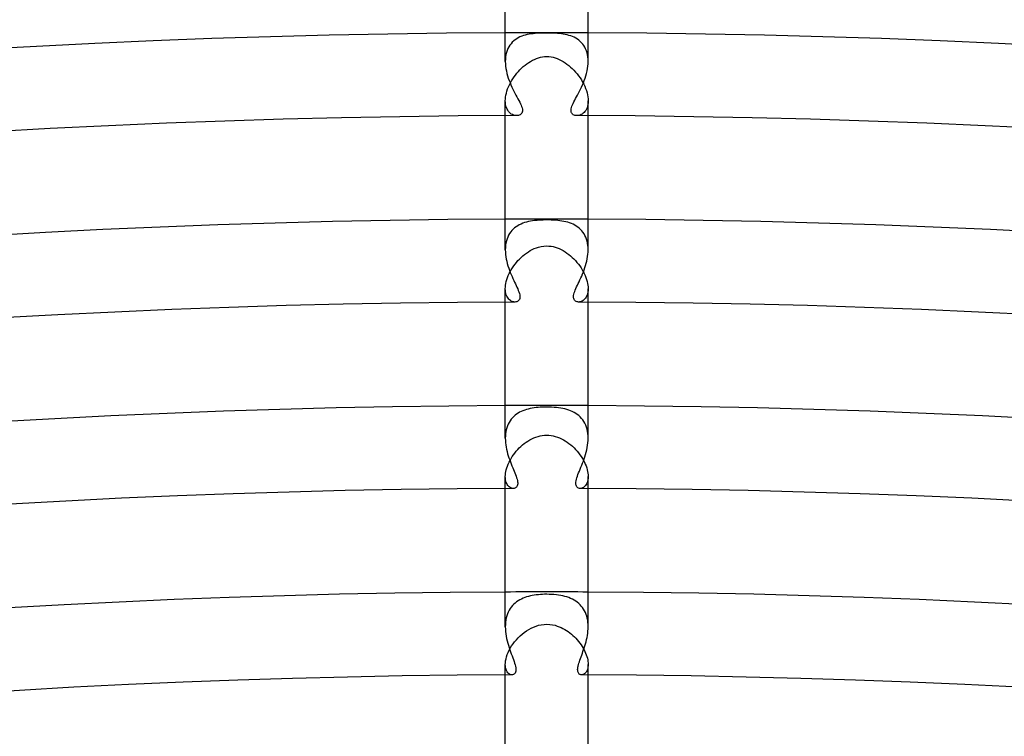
# Model space of a CAD drawing. Header units: millimetres. Extents: x -535 to 535, y -535 to 535.
# Tile 68 of 106: x -25 to 22, y 428 to 463. Entities that reach past the tile are written whole.
import ezdxf

# ---------------------------------------------------------------- set-up
doc = ezdxf.new("R2010")
doc.units = ezdxf.units.MM
doc.layers.add('HIDDEN', color=7, linetype='Continuous')
doc.layers.add('THICK', color=7, linetype='Continuous')

msp = doc.modelspace()

# ---------------------------------------------------------------- linework, layer by layer
at = {"layer": 'HIDDEN'}
for p, q in [((-1.374, 461.753), (-1.452, 461.708)), ((-1.293, 461.794), (-1.374, 461.753)), ((-1.209, 461.829), (-1.293, 461.794)), ((-1.123, 461.86), (-1.209, 461.829)), ((-1.034, 461.886), (-1.123, 461.86)), ((-0.943, 461.908), (-1.034, 461.886)), ((-0.85, 461.927), (-0.943, 461.908)), ((-0.756, 461.942), (-0.85, 461.927)), ((-0.659, 461.954), (-0.756, 461.942)), ((-0.561, 461.964), (-0.659, 461.954)), ((-0.463, 461.972), (-0.561, 461.964)), ((-0.371, 461.977), (-0.463, 461.972)), ((-0.284, 461.981), (-0.371, 461.977)), ((-0.204, 461.983), (-0.284, 461.981)), ((-0.131, 461.984), (-0.204, 461.983)), ((-0.064, 461.985), (-0.131, 461.984)), ((0, 461.985), (-0.064, 461.985)), ((0.072, 461.985), (0, 461.985)), ((0.149, 461.984), (0.072, 461.985)), ((0.231, 461.982), (0.149, 461.984)), ((0.32, 461.979), (0.231, 461.982)), ((0.414, 461.975), (0.32, 461.979)), ((0.512, 461.968), (0.414, 461.975)), ((0.61, 461.96), (0.512, 461.968)), ((0.706, 461.949), (0.61, 461.96)), ((0.801, 461.935), (0.706, 461.949)), ((0.894, 461.918), (0.801, 461.935)), ((0.985, 461.898), (0.894, 461.918)), ((1.075, 461.874), (0.985, 461.898)), ((1.162, 461.846), (1.075, 461.874)), ((1.246, 461.814), (1.162, 461.846)), ((1.327, 461.778), (1.246, 461.814)), ((1.405, 461.736), (1.327, 461.778)), ((-1.83, 461.316), (-1.874, 461.231)), ((-1.78, 461.396), (-1.83, 461.316)), ((-1.724, 461.47), (-1.78, 461.396)), ((-1.663, 461.538), (-1.724, 461.47)), ((-1.596, 461.601), (-1.663, 461.538)), ((-1.526, 461.657), (-1.596, 461.601)), ((-1.452, 461.708), (-1.526, 461.657)), ((1.48, 461.69), (1.405, 461.736)), ((1.55, 461.639), (1.48, 461.69)), ((1.617, 461.582), (1.55, 461.639)), ((1.68, 461.52), (1.617, 461.582)), ((1.737, 461.453), (1.68, 461.52)), ((1.79, 461.38), (1.737, 461.453)), ((1.838, 461.302), (1.79, 461.38)), ((1.88, 461.218), (1.838, 461.302)), ((-1.986, 460.836), (-1.997, 460.727)), ((-1.968, 460.941), (-1.986, 460.836)), ((-1.944, 461.043), (-1.968, 460.941)), ((-1.912, 461.139), (-1.944, 461.043)), ((-1.874, 461.231), (-1.912, 461.139)), ((-0.402, 460.787), (-0.304, 460.814)), ((-0.304, 460.814), (-0.204, 460.833)), ((-0.204, 460.833), (-0.102, 460.845)), ((-0.102, 460.845), (0, 460.849)), ((0, 460.849), (0.105, 460.845)), ((0.105, 460.845), (0.209, 460.832)), ((0.209, 460.832), (0.31, 460.812)), ((0.31, 460.812), (0.411, 460.785)), ((1.916, 461.129), (1.88, 461.218)), ((1.946, 461.034), (1.916, 461.129)), ((1.97, 460.935), (1.946, 461.034)), ((1.987, 460.832), (1.97, 460.935)), ((1.997, 460.725), (1.987, 460.832)), ((-1.997, 460.727), (-2, 460.615)), ((-1.213, 460.288), (-1.131, 460.363)), ((-1.131, 460.363), (-1.046, 460.434)), ((-1.046, 460.434), (-0.959, 460.5)), ((-0.959, 460.5), (-0.87, 460.562)), ((-0.87, 460.562), (-0.779, 460.618)), ((-0.779, 460.618), (-0.687, 460.67)), ((-0.687, 460.67), (-0.594, 460.715)), ((-0.594, 460.715), (-0.499, 460.754)), ((-0.499, 460.754), (-0.402, 460.787)), ((0.411, 460.785), (0.509, 460.75)), ((0.509, 460.75), (0.606, 460.709)), ((0.606, 460.709), (0.702, 460.662)), ((0.702, 460.662), (0.796, 460.609)), ((0.796, 460.609), (0.888, 460.55)), ((0.888, 460.55), (0.977, 460.487)), ((0.977, 460.487), (1.065, 460.419)), ((1.065, 460.419), (1.151, 460.345)), ((1.151, 460.345), (1.234, 460.268)), ((2, 460.615), (1.997, 460.725)), ((-1.643, 459.771), (-1.58, 459.863)), ((-1.58, 459.863), (-1.513, 459.954)), ((-1.513, 459.954), (-1.443, 460.042)), ((-1.443, 460.042), (-1.37, 460.127)), ((-1.37, 460.127), (-1.293, 460.209)), ((-1.293, 460.209), (-1.213, 460.288)), ((1.234, 460.268), (1.316, 460.186)), ((1.316, 460.186), (1.394, 460.1)), ((1.394, 460.1), (1.47, 460.01)), ((1.47, 460.01), (1.542, 459.916)), ((1.542, 459.916), (1.61, 459.82)), ((-1.889, 459.284), (-1.849, 459.384)), ((-1.849, 459.384), (-1.805, 459.482)), ((-1.805, 459.482), (-1.755, 459.58)), ((-1.755, 459.58), (-1.701, 459.676)), ((-1.701, 459.676), (-1.643, 459.771)), ((1.61, 459.82), (1.674, 459.721)), ((1.674, 459.721), (1.733, 459.62)), ((1.733, 459.62), (1.787, 459.518)), ((1.787, 459.518), (1.836, 459.414)), ((1.836, 459.414), (1.879, 459.31)), ((-1.997, 458.804), (-1.988, 458.896)), ((-1.988, 458.896), (-1.972, 458.991)), ((-1.972, 458.991), (-1.95, 459.088)), ((-1.95, 459.088), (-1.922, 459.186)), ((-1.922, 459.186), (-1.889, 459.284)), ((1.879, 459.31), (1.916, 459.206)), ((1.916, 459.206), (1.946, 459.103)), ((1.946, 459.103), (1.97, 459.002)), ((1.97, 459.002), (1.987, 458.903)), ((1.987, 458.903), (1.997, 458.807)), ((-2, 458.716), (-1.997, 458.804)), ((-1.996, 458.624), (-2, 458.716)), ((-2, 457.996), (-2, 458.716)), ((-1.986, 458.538), (-1.996, 458.624)), ((-1.969, 458.457), (-1.986, 458.538)), ((-1.946, 458.383), (-1.969, 458.457)), ((1.968, 458.455), (1.945, 458.381)), ((1.986, 458.536), (1.968, 458.455)), ((1.996, 458.623), (1.986, 458.536)), ((2, 458.715), (1.996, 458.623)), ((1.997, 458.807), (2, 458.715)), ((2, 457.996), (2, 458.716)), ((-1.917, 458.315), (-1.946, 458.383)), ((-1.883, 458.254), (-1.917, 458.315)), ((-1.845, 458.199), (-1.883, 458.254)), ((-1.803, 458.151), (-1.845, 458.199)), ((-1.758, 458.11), (-1.803, 458.151)), ((-1.71, 458.075), (-1.758, 458.11)), ((-1.661, 458.047), (-1.71, 458.075)), ((-1.609, 458.025), (-1.661, 458.047)), ((-1.558, 458.01), (-1.609, 458.025)), ((-1.506, 458.001), (-1.558, 458.01)), ((-1.456, 457.998), (-1.506, 458.001)), ((1.506, 458), (1.456, 457.998)), ((1.557, 458.009), (1.506, 458)), ((1.609, 458.025), (1.557, 458.009)), ((1.66, 458.046), (1.609, 458.025)), ((1.709, 458.074), (1.66, 458.046)), ((1.757, 458.109), (1.709, 458.074)), ((1.802, 458.15), (1.757, 458.109)), ((1.844, 458.197), (1.802, 458.15)), ((1.882, 458.252), (1.844, 458.197)), ((1.916, 458.313), (1.882, 458.252)), ((1.945, 458.381), (1.916, 458.313)), ((-1.324, 452.724), (-1.403, 452.68)), ((-1.241, 452.764), (-1.324, 452.724)), ((-1.155, 452.799), (-1.241, 452.764)), ((-1.067, 452.83), (-1.155, 452.799)), ((-0.977, 452.857), (-1.067, 452.83)), ((-0.884, 452.879), (-0.977, 452.857)), ((-0.79, 452.899), (-0.884, 452.879)), ((-0.695, 452.915), (-0.79, 452.899)), ((-0.592, 452.928), (-0.695, 452.915)), ((-0.468, 452.941), (-0.592, 452.928)), ((-0.326, 452.951), (-0.468, 452.941)), ((-0.167, 452.957), (-0.326, 452.951)), ((0, 452.96), (-0.167, 452.957)), ((0.107, 452.959), (0, 452.96)), ((0.214, 452.956), (0.107, 452.959)), ((0.32, 452.951), (0.214, 452.956)), ((0.426, 452.944), (0.32, 452.951)), ((0.53, 452.935), (0.426, 452.944)), ((0.632, 452.923), (0.53, 452.935)), ((0.731, 452.909), (0.632, 452.923)), ((0.828, 452.891), (0.731, 452.909)), ((0.923, 452.87), (0.828, 452.891)), ((1.015, 452.846), (0.923, 452.87)), ((1.103, 452.818), (1.015, 452.846)), ((1.189, 452.786), (1.103, 452.818)), ((1.273, 452.75), (1.189, 452.786)), ((1.352, 452.709), (1.273, 452.75)), ((1.429, 452.664), (1.352, 452.709)), ((-1.793, 452.302), (-1.841, 452.22)), ((-1.74, 452.379), (-1.793, 452.302)), ((-1.682, 452.45), (-1.74, 452.379)), ((-1.619, 452.515), (-1.682, 452.45)), ((-1.551, 452.575), (-1.619, 452.515)), ((-1.479, 452.63), (-1.551, 452.575)), ((-1.403, 452.68), (-1.479, 452.63)), ((1.502, 452.613), (1.429, 452.664)), ((1.571, 452.559), (1.502, 452.613)), ((1.635, 452.499), (1.571, 452.559)), ((1.696, 452.434), (1.635, 452.499)), ((1.751, 452.364), (1.696, 452.434)), ((1.802, 452.288), (1.751, 452.364)), ((1.848, 452.208), (1.802, 452.288)), ((-1.971, 451.843), (-1.987, 451.738)), ((-1.948, 451.945), (-1.971, 451.843)), ((-1.918, 452.042), (-1.948, 451.945)), ((-1.883, 452.133), (-1.918, 452.042)), ((-1.841, 452.22), (-1.883, 452.133)), ((1.888, 452.122), (1.848, 452.208)), ((1.922, 452.031), (1.888, 452.122)), ((1.95, 451.936), (1.922, 452.031)), ((1.972, 451.837), (1.95, 451.936)), ((1.988, 451.734), (1.972, 451.837)), ((-1.997, 451.63), (-2, 451.52)), ((-1.987, 451.738), (-1.997, 451.63)), ((-1.151, 451.225), (-1.066, 451.295)), ((-1.066, 451.295), (-0.979, 451.36)), ((-0.979, 451.36), (-0.888, 451.421)), ((-0.888, 451.421), (-0.795, 451.478)), ((-0.795, 451.478), (-0.699, 451.53)), ((-0.699, 451.53), (-0.601, 451.575)), ((-0.601, 451.575), (-0.5, 451.615)), ((-0.5, 451.615), (-0.39, 451.651)), ((-0.39, 451.651), (-0.27, 451.679)), ((-0.27, 451.679), (-0.14, 451.698)), ((-0.14, 451.698), (0, 451.705)), ((0, 451.705), (0.105, 451.701)), ((0.105, 451.701), (0.208, 451.69)), ((0.208, 451.69), (0.309, 451.671)), ((0.309, 451.671), (0.409, 451.645)), ((0.409, 451.645), (0.508, 451.613)), ((0.508, 451.613), (0.605, 451.574)), ((0.605, 451.574), (0.701, 451.529)), ((0.701, 451.529), (0.794, 451.479)), ((0.794, 451.479), (0.886, 451.423)), ((0.886, 451.423), (0.976, 451.362)), ((0.976, 451.362), (1.064, 451.297)), ((1.064, 451.297), (1.149, 451.227)), ((1.997, 451.628), (1.988, 451.734)), ((2, 451.52), (1.997, 451.628)), ((-1.595, 450.738), (-1.529, 450.826)), ((-1.529, 450.826), (-1.46, 450.912)), ((-1.46, 450.912), (-1.388, 450.995)), ((-1.388, 450.995), (-1.312, 451.075)), ((-1.312, 451.075), (-1.233, 451.152)), ((-1.233, 451.152), (-1.151, 451.225)), ((1.149, 451.227), (1.231, 451.154)), ((1.231, 451.154), (1.31, 451.077)), ((1.31, 451.077), (1.386, 450.996)), ((1.386, 450.996), (1.459, 450.913)), ((1.459, 450.913), (1.529, 450.827)), ((1.529, 450.827), (1.594, 450.738)), ((-1.856, 450.274), (-1.813, 450.369)), ((-1.813, 450.369), (-1.766, 450.463)), ((-1.766, 450.463), (-1.713, 450.556)), ((-1.713, 450.556), (-1.656, 450.648)), ((-1.656, 450.648), (-1.595, 450.738)), ((1.594, 450.738), (1.656, 450.648)), ((1.656, 450.648), (1.713, 450.556)), ((1.713, 450.556), (1.766, 450.462)), ((1.766, 450.462), (1.814, 450.368)), ((1.814, 450.368), (1.857, 450.273)), ((-1.988, 449.81), (-1.974, 449.9)), ((-1.974, 449.9), (-1.953, 449.991)), ((-1.953, 449.991), (-1.927, 450.084)), ((-1.927, 450.084), (-1.894, 450.179)), ((-1.894, 450.179), (-1.856, 450.274)), ((1.857, 450.273), (1.894, 450.179)), ((1.894, 450.179), (1.927, 450.084)), ((1.927, 450.084), (1.953, 449.99)), ((1.953, 449.99), (1.974, 449.899)), ((1.974, 449.899), (1.988, 449.81)), ((-2, 449.641), (-1.997, 449.724)), ((-1.997, 449.559), (-2, 449.641)), ((-2, 448.996), (-2, 449.641)), ((-1.997, 449.724), (-1.988, 449.81)), ((-1.988, 449.482), (-1.997, 449.559)), ((-1.973, 449.41), (-1.988, 449.482)), ((-1.954, 449.344), (-1.973, 449.41)), ((1.973, 449.407), (1.953, 449.34)), ((1.988, 449.48), (1.973, 449.407)), ((1.988, 449.81), (1.997, 449.724)), ((1.997, 449.558), (1.988, 449.48)), ((1.997, 449.724), (2, 449.641)), ((2, 449.641), (1.997, 449.558)), ((2, 448.996), (2, 449.641)), ((-1.93, 449.283), (-1.954, 449.344)), ((-1.901, 449.228), (-1.93, 449.283)), ((-1.869, 449.179), (-1.901, 449.228)), ((-1.834, 449.136), (-1.869, 449.179)), ((-1.796, 449.099), (-1.834, 449.136)), ((-1.755, 449.068), (-1.796, 449.099)), ((-1.714, 449.042), (-1.755, 449.068)), ((-1.671, 449.022), (-1.714, 449.042)), ((-1.627, 449.008), (-1.671, 449.022)), ((-1.584, 449), (-1.627, 449.008)), ((-1.541, 448.997), (-1.584, 449)), ((1.582, 449), (1.541, 448.997)), ((1.625, 449.008), (1.582, 449)), ((1.667, 449.021), (1.625, 449.008)), ((1.71, 449.04), (1.667, 449.021)), ((1.752, 449.065), (1.71, 449.04)), ((1.792, 449.096), (1.752, 449.065)), ((1.831, 449.133), (1.792, 449.096)), ((1.867, 449.176), (1.831, 449.133)), ((1.899, 449.225), (1.867, 449.176)), ((1.928, 449.28), (1.899, 449.225)), ((1.953, 449.34), (1.928, 449.28)), ((-1.31, 443.673), (-1.386, 443.629)), ((-1.231, 443.713), (-1.31, 443.673)), ((-1.149, 443.748), (-1.231, 443.713)), ((-1.065, 443.78), (-1.149, 443.748)), ((-0.979, 443.807), (-1.065, 443.78)), ((-0.891, 443.832), (-0.979, 443.807)), ((-0.8, 443.853), (-0.891, 443.832)), ((-0.707, 443.871), (-0.8, 443.853)), ((-0.611, 443.886), (-0.707, 443.871)), ((-0.513, 443.899), (-0.611, 443.886)), ((-0.412, 443.909), (-0.513, 443.899)), ((-0.31, 443.916), (-0.412, 443.909)), ((-0.207, 443.922), (-0.31, 443.916)), ((-0.104, 443.925), (-0.207, 443.922)), ((0, 443.926), (-0.104, 443.925)), ((0.118, 443.925), (0, 443.926)), ((0.236, 443.92), (0.118, 443.925)), ((0.353, 443.913), (0.236, 443.92)), ((0.466, 443.904), (0.353, 443.913)), ((0.575, 443.891), (0.466, 443.904)), ((0.679, 443.875), (0.575, 443.891)), ((0.78, 443.857), (0.679, 443.875)), ((0.876, 443.835), (0.78, 443.857)), ((0.969, 443.81), (0.876, 443.835)), ((1.06, 443.781), (0.969, 443.81)), ((1.149, 443.748), (1.06, 443.781)), ((1.236, 443.711), (1.149, 443.748)), ((1.319, 443.668), (1.236, 443.711)), ((-1.768, 443.265), (-1.816, 443.188)), ((-1.715, 443.338), (-1.768, 443.265)), ((-1.658, 443.406), (-1.715, 443.338)), ((-1.596, 443.469), (-1.658, 443.406)), ((-1.529, 443.527), (-1.596, 443.469)), ((-1.46, 443.58), (-1.529, 443.527)), ((-1.386, 443.629), (-1.46, 443.58)), ((1.399, 443.621), (1.319, 443.668)), ((1.476, 443.568), (1.399, 443.621)), ((1.549, 443.511), (1.476, 443.568)), ((1.617, 443.448), (1.549, 443.511)), ((1.681, 443.379), (1.617, 443.448)), ((1.74, 443.306), (1.681, 443.379)), ((1.793, 443.226), (1.74, 443.306)), ((1.841, 443.141), (1.793, 443.226)), ((-1.975, 442.733), (-1.989, 442.631)), ((-1.954, 442.832), (-1.975, 442.733)), ((-1.928, 442.927), (-1.954, 442.832)), ((-1.897, 443.018), (-1.928, 442.927)), ((-1.859, 443.105), (-1.897, 443.018)), ((-1.816, 443.188), (-1.859, 443.105)), ((1.883, 443.051), (1.841, 443.141)), ((1.919, 442.956), (1.883, 443.051)), ((1.948, 442.856), (1.919, 442.956)), ((1.971, 442.752), (1.948, 442.856)), ((1.987, 442.645), (1.971, 442.752)), ((-1.997, 442.527), (-2, 442.422)), ((-1.989, 442.631), (-1.997, 442.527)), ((-0.996, 442.228), (-0.906, 442.287)), ((-0.906, 442.287), (-0.814, 442.343)), ((-0.814, 442.343), (-0.719, 442.393)), ((-0.719, 442.393), (-0.622, 442.438)), ((-0.622, 442.438), (-0.522, 442.477)), ((-0.522, 442.477), (-0.42, 442.509)), ((-0.42, 442.509), (-0.317, 442.535)), ((-0.317, 442.535), (-0.213, 442.554)), ((-0.213, 442.554), (-0.107, 442.566)), ((-0.107, 442.566), (0, 442.57)), ((0, 442.57), (0.105, 442.566)), ((0.105, 442.566), (0.209, 442.555)), ((0.209, 442.555), (0.312, 442.536)), ((0.312, 442.536), (0.413, 442.511)), ((0.413, 442.511), (0.513, 442.48)), ((0.513, 442.48), (0.611, 442.442)), ((0.611, 442.442), (0.707, 442.399)), ((0.707, 442.399), (0.802, 442.349)), ((0.802, 442.349), (0.894, 442.295)), ((0.894, 442.295), (0.984, 442.236)), ((1.997, 442.535), (1.987, 442.645)), ((2, 442.422), (1.997, 442.535)), ((-1.541, 441.707), (-1.473, 441.79)), ((-1.473, 441.79), (-1.401, 441.871)), ((-1.401, 441.871), (-1.326, 441.95)), ((-1.326, 441.95), (-1.248, 442.025)), ((-1.248, 442.025), (-1.167, 442.096)), ((-1.167, 442.096), (-1.082, 442.164)), ((-1.082, 442.164), (-0.996, 442.228)), ((0.984, 442.236), (1.072, 442.172)), ((1.072, 442.172), (1.157, 442.104)), ((1.157, 442.104), (1.24, 442.032)), ((1.24, 442.032), (1.319, 441.957)), ((1.319, 441.957), (1.395, 441.878)), ((1.395, 441.878), (1.468, 441.797)), ((1.468, 441.797), (1.537, 441.713)), ((-1.82, 441.263), (-1.773, 441.354)), ((-1.773, 441.354), (-1.722, 441.445)), ((-1.722, 441.445), (-1.666, 441.534)), ((-1.666, 441.534), (-1.606, 441.621)), ((-1.606, 441.621), (-1.541, 441.707)), ((1.537, 441.713), (1.602, 441.626)), ((1.602, 441.626), (1.663, 441.538)), ((1.663, 441.538), (1.72, 441.447)), ((1.72, 441.447), (1.772, 441.357)), ((1.772, 441.357), (1.819, 441.265)), ((-1.975, 440.813), (-1.955, 440.901)), ((-1.955, 440.901), (-1.93, 440.99)), ((-1.93, 440.99), (-1.899, 441.08)), ((-1.899, 441.08), (-1.862, 441.172)), ((-1.862, 441.172), (-1.82, 441.263)), ((1.819, 441.265), (1.861, 441.173)), ((1.861, 441.173), (1.898, 441.082)), ((1.898, 441.082), (1.929, 440.99)), ((1.929, 440.99), (1.955, 440.901)), ((1.955, 440.901), (1.975, 440.813)), ((-2, 440.569), (-1.997, 440.647)), ((-1.997, 440.491), (-2, 440.569)), ((-2, 439.995), (-2, 440.569)), ((-1.997, 440.647), (-1.989, 440.728)), ((-1.988, 440.419), (-1.997, 440.491)), ((-1.989, 440.728), (-1.975, 440.813)), ((-1.975, 440.351), (-1.988, 440.419)), ((-1.956, 440.29), (-1.975, 440.351)), ((1.974, 440.349), (1.955, 440.287)), ((1.988, 440.417), (1.974, 440.349)), ((1.975, 440.813), (1.989, 440.728)), ((1.997, 440.49), (1.988, 440.417)), ((1.989, 440.728), (1.997, 440.647)), ((1.997, 440.647), (2, 440.569)), ((2, 440.569), (1.997, 440.49)), ((2, 439.995), (2, 440.569)), ((-1.933, 440.234), (-1.956, 440.29)), ((-1.906, 440.184), (-1.933, 440.234)), ((-1.876, 440.14), (-1.906, 440.184)), ((-1.843, 440.102), (-1.876, 440.14)), ((-1.808, 440.07), (-1.843, 440.102)), ((-1.77, 440.043), (-1.808, 440.07)), ((-1.732, 440.023), (-1.77, 440.043)), ((-1.693, 440.008), (-1.732, 440.023)), ((-1.654, 440), (-1.693, 440.008)), ((-1.616, 439.997), (-1.654, 440)), ((1.653, 440), (1.616, 439.997)), ((1.692, 440.008), (1.653, 440)), ((1.73, 440.022), (1.692, 440.008)), ((1.768, 440.042), (1.73, 440.022)), ((1.805, 440.068), (1.768, 440.042)), ((1.841, 440.1), (1.805, 440.068)), ((1.874, 440.138), (1.841, 440.1)), ((1.905, 440.182), (1.874, 440.138)), ((1.932, 440.232), (1.905, 440.182)), ((1.955, 440.287), (1.932, 440.232)), ((-1.223, 434.657), (-1.303, 434.616)), ((-1.141, 434.695), (-1.223, 434.657)), ((-1.057, 434.728), (-1.141, 434.695)), ((-0.97, 434.757), (-1.057, 434.728)), ((-0.881, 434.783), (-0.97, 434.757)), ((-0.79, 434.806), (-0.881, 434.783)), ((-0.697, 434.825), (-0.79, 434.806)), ((-0.601, 434.842), (-0.697, 434.825)), ((-0.504, 434.856), (-0.601, 434.842)), ((-0.404, 434.867), (-0.504, 434.856)), ((-0.303, 434.875), (-0.404, 434.867)), ((-0.202, 434.881), (-0.303, 434.875)), ((-0.101, 434.885), (-0.202, 434.881)), ((0, 434.886), (-0.101, 434.885)), ((0.117, 434.884), (0, 434.886)), ((0.234, 434.879), (0.117, 434.884)), ((0.35, 434.872), (0.234, 434.879)), ((0.464, 434.86), (0.35, 434.872)), ((0.573, 434.846), (0.464, 434.86)), ((0.68, 434.828), (0.573, 434.846)), ((0.782, 434.808), (0.68, 434.828)), ((0.881, 434.783), (0.782, 434.808)), ((0.975, 434.756), (0.881, 434.783)), ((1.066, 434.724), (0.975, 434.756)), ((1.155, 434.689), (1.066, 434.724)), ((1.24, 434.649), (1.155, 434.689)), ((1.321, 434.605), (1.24, 434.649)), ((-1.764, 434.194), (-1.813, 434.114)), ((-1.711, 434.269), (-1.764, 434.194)), ((-1.652, 434.339), (-1.711, 434.269)), ((-1.59, 434.404), (-1.652, 434.339)), ((-1.523, 434.464), (-1.59, 434.404)), ((-1.453, 434.519), (-1.523, 434.464)), ((-1.379, 434.57), (-1.453, 434.519)), ((-1.303, 434.616), (-1.379, 434.57)), ((1.399, 434.557), (1.321, 434.605)), ((1.473, 434.505), (1.399, 434.557)), ((1.543, 434.447), (1.473, 434.505)), ((1.609, 434.385), (1.543, 434.447)), ((1.67, 434.319), (1.609, 434.385)), ((1.726, 434.248), (1.67, 434.319)), ((1.778, 434.172), (1.726, 434.248)), ((1.825, 434.091), (1.778, 434.172)), ((-1.953, 433.747), (-1.974, 433.646)), ((-1.927, 433.846), (-1.953, 433.747)), ((-1.894, 433.94), (-1.927, 433.846)), ((-1.856, 434.029), (-1.894, 433.94)), ((-1.813, 434.114), (-1.856, 434.029)), ((1.867, 434.006), (1.825, 434.091)), ((1.903, 433.917), (1.867, 434.006)), ((1.933, 433.825), (1.903, 433.917)), ((1.958, 433.729), (1.933, 433.825)), ((1.977, 433.629), (1.958, 433.729)), ((-1.997, 433.432), (-2, 433.323)), ((-1.989, 433.54), (-1.997, 433.432)), ((-1.974, 433.646), (-1.989, 433.54)), ((-0.872, 433.19), (-0.757, 433.252)), ((-0.757, 433.252), (-0.638, 433.307)), ((-0.638, 433.307), (-0.516, 433.354)), ((-0.516, 433.354), (-0.39, 433.391)), ((-0.39, 433.391), (-0.261, 433.418)), ((-0.261, 433.418), (-0.131, 433.435)), ((-0.131, 433.435), (0, 433.441)), ((0, 433.441), (0.146, 433.434)), ((0.146, 433.434), (0.28, 433.415)), ((0.28, 433.415), (0.402, 433.388)), ((0.402, 433.388), (0.511, 433.355)), ((0.511, 433.355), (0.605, 433.321)), ((0.605, 433.321), (0.695, 433.282)), ((0.695, 433.282), (0.783, 433.239)), ((0.783, 433.239), (0.869, 433.192)), ((1.99, 433.528), (1.977, 433.629)), ((1.998, 433.425), (1.99, 433.528)), ((2, 433.321), (1.998, 433.425)), ((-1.468, 432.693), (-1.381, 432.787)), ((-1.381, 432.787), (-1.288, 432.878)), ((-1.288, 432.878), (-1.191, 432.964)), ((-1.191, 432.964), (-1.089, 433.046)), ((-1.089, 433.046), (-0.982, 433.121)), ((-0.982, 433.121), (-0.872, 433.19)), ((0.869, 433.192), (0.953, 433.14)), ((0.953, 433.14), (1.035, 433.085)), ((1.035, 433.085), (1.114, 433.026)), ((1.114, 433.026), (1.191, 432.964)), ((1.191, 432.964), (1.266, 432.899)), ((1.266, 432.899), (1.338, 432.831)), ((1.338, 432.831), (1.407, 432.76)), ((1.407, 432.76), (1.474, 432.686)), ((-1.816, 432.181), (-1.76, 432.286)), ((-1.76, 432.286), (-1.696, 432.391)), ((-1.696, 432.391), (-1.626, 432.494)), ((-1.626, 432.494), (-1.55, 432.595)), ((-1.55, 432.595), (-1.468, 432.693)), ((1.474, 432.686), (1.537, 432.611)), ((1.537, 432.611), (1.598, 432.533)), ((1.598, 432.533), (1.655, 432.454)), ((1.655, 432.454), (1.708, 432.373)), ((1.708, 432.373), (1.757, 432.291)), ((1.757, 432.291), (1.803, 432.208)), ((-1.967, 431.771), (-1.941, 431.87)), ((-1.941, 431.87), (-1.907, 431.972)), ((-1.907, 431.972), (-1.866, 432.076)), ((-1.866, 432.076), (-1.816, 432.181)), ((1.803, 432.208), (1.843, 432.125)), ((1.843, 432.125), (1.88, 432.042)), ((1.88, 432.042), (1.912, 431.96)), ((1.912, 431.96), (1.939, 431.878)), ((1.939, 431.878), (1.961, 431.797)), ((1.961, 431.797), (1.978, 431.719)), ((-2, 431.499), (-1.997, 431.584)), ((-2, 430.995), (-2, 431.5)), ((-1.996, 431.412), (-2, 431.499)), ((-1.997, 431.584), (-1.986, 431.675)), ((-1.984, 431.333), (-1.996, 431.412)), ((-1.986, 431.675), (-1.967, 431.771)), ((-1.966, 431.261), (-1.984, 431.333)), ((1.979, 431.31), (1.964, 431.255)), ((1.978, 431.719), (1.99, 431.643)), ((1.991, 431.369), (1.979, 431.31)), ((1.99, 431.643), (1.998, 431.569)), ((1.998, 431.432), (1.991, 431.369)), ((1.998, 431.569), (2, 431.499)), ((2, 431.499), (1.998, 431.432)), ((2, 430.996), (2, 431.5)), ((-1.941, 431.199), (-1.966, 431.261)), ((-1.912, 431.145), (-1.941, 431.199)), ((-1.879, 431.099), (-1.912, 431.145)), ((-1.842, 431.062), (-1.879, 431.099)), ((-1.803, 431.033), (-1.842, 431.062)), ((-1.763, 431.013), (-1.803, 431.033)), ((-1.722, 431.001), (-1.763, 431.013)), ((-1.682, 430.997), (-1.722, 431.001)), ((1.714, 430.999), (1.682, 430.997)), ((1.746, 431.007), (1.714, 430.999)), ((1.779, 431.02), (1.746, 431.007)), ((1.81, 431.038), (1.779, 431.02)), ((1.841, 431.061), (1.81, 431.038)), ((1.87, 431.09), (1.841, 431.061)), ((1.898, 431.124), (1.87, 431.09)), ((1.923, 431.162), (1.898, 431.124)), ((1.945, 431.206), (1.923, 431.162)), ((1.964, 431.255), (1.945, 431.206))]:
    msp.add_line(p, q, dxfattribs=at)
for radius, start, end in [(462, 89.75195, 90.24801), (453, 89.74702, 90.25294), (444, 89.74192, 90.2581), (435, 89.73659, 90.26343)]:
    msp.add_arc((0, 0), radius, start, end, dxfattribs=at)
at = {"layer": 'THICK'}
for p, q in [((-2, 460.615), (-2, 466.996)), ((2, 460.615), (2, 466.996)), ((-2, 460.615), (-1.997, 460.501)), ((-1.997, 460.501), (-1.987, 460.385)), ((-1.987, 460.385), (-1.971, 460.269)), ((1.971, 460.269), (1.987, 460.386)), ((1.987, 460.386), (1.997, 460.501)), ((1.997, 460.501), (2, 460.615)), ((-1.971, 460.269), (-1.949, 460.153)), ((-1.949, 460.153), (-1.922, 460.038)), ((-1.922, 460.038), (-1.891, 459.924)), ((-1.891, 459.924), (-1.856, 459.812)), ((1.855, 459.808), (1.89, 459.922)), ((1.89, 459.922), (1.922, 460.037)), ((1.922, 460.037), (1.949, 460.153)), ((1.949, 460.153), (1.971, 460.269)), ((-1.856, 459.812), (-1.816, 459.7)), ((-1.816, 459.7), (-1.774, 459.591)), ((-1.774, 459.591), (-1.729, 459.484)), ((-1.729, 459.484), (-1.682, 459.379)), ((-1.682, 459.379), (-1.633, 459.276)), ((1.632, 459.274), (1.68, 459.375)), ((1.68, 459.375), (1.727, 459.479)), ((1.727, 459.479), (1.772, 459.586)), ((1.772, 459.586), (1.815, 459.696)), ((1.815, 459.696), (1.855, 459.808)), ((-1.633, 459.276), (-1.584, 459.177)), ((-1.584, 459.177), (-1.534, 459.08)), ((-1.534, 459.08), (-1.485, 458.987)), ((-1.485, 458.987), (-1.436, 458.897)), ((-1.436, 458.897), (-1.39, 458.81)), ((1.393, 458.817), (1.439, 458.901)), ((1.439, 458.901), (1.486, 458.989)), ((1.486, 458.989), (1.535, 459.081)), ((1.535, 459.081), (1.583, 459.176)), ((1.583, 459.176), (1.632, 459.274)), ((-1.39, 458.81), (-1.346, 458.728)), ((-1.346, 458.728), (-1.305, 458.649)), ((-1.305, 458.649), (-1.269, 458.574)), ((-1.269, 458.574), (-1.237, 458.503)), ((-1.237, 458.503), (-1.211, 458.435)), ((-1.211, 458.435), (-1.191, 458.372)), ((1.195, 458.384), (1.216, 458.448)), ((1.216, 458.448), (1.243, 458.515)), ((1.243, 458.515), (1.274, 458.585)), ((1.274, 458.585), (1.31, 458.659)), ((1.31, 458.659), (1.35, 458.736)), ((1.35, 458.736), (1.393, 458.817)), ((-2, 451.52), (-2, 457.996)), ((-1.41, 458), (-1.456, 457.998)), ((-1.367, 458.008), (-1.41, 458)), ((-1.326, 458.021), (-1.367, 458.008)), ((-1.289, 458.039), (-1.326, 458.021)), ((-1.256, 458.061), (-1.289, 458.039)), ((-1.227, 458.09), (-1.256, 458.061)), ((-1.203, 458.123), (-1.227, 458.09)), ((-1.186, 458.163), (-1.203, 458.123)), ((-1.191, 458.372), (-1.178, 458.313)), ((-1.175, 458.207), (-1.186, 458.163)), ((-1.178, 458.313), (-1.173, 458.257)), ((-1.173, 458.257), (-1.175, 458.207)), ((1.173, 458.268), (1.18, 458.324)), ((1.174, 458.217), (1.173, 458.268)), ((1.183, 458.171), (1.174, 458.217)), ((1.18, 458.324), (1.195, 458.384)), ((1.199, 458.13), (1.183, 458.171)), ((1.222, 458.095), (1.199, 458.13)), ((1.25, 458.066), (1.222, 458.095)), ((1.283, 458.042), (1.25, 458.066)), ((1.321, 458.023), (1.283, 458.042)), ((1.363, 458.009), (1.321, 458.023)), ((1.408, 458.001), (1.363, 458.009)), ((1.456, 457.998), (1.408, 458.001)), ((2, 451.52), (2, 457.996)), ((-2, 451.52), (-1.997, 451.409)), ((-1.997, 451.409), (-1.988, 451.298)), ((-1.988, 451.298), (-1.974, 451.186)), ((1.975, 451.194), (1.989, 451.303)), ((1.989, 451.303), (1.997, 451.412)), ((1.997, 451.412), (2, 451.52)), ((-1.974, 451.186), (-1.955, 451.074)), ((-1.955, 451.074), (-1.931, 450.963)), ((-1.931, 450.963), (-1.903, 450.853)), ((-1.903, 450.853), (-1.872, 450.744)), ((1.877, 450.762), (1.907, 450.869)), ((1.907, 450.869), (1.934, 450.977)), ((1.934, 450.977), (1.957, 451.085)), ((1.957, 451.085), (1.975, 451.194)), ((-1.872, 450.744), (-1.837, 450.637)), ((-1.837, 450.637), (-1.8, 450.532)), ((-1.8, 450.532), (-1.76, 450.428)), ((-1.76, 450.428), (-1.719, 450.327)), ((1.688, 450.254), (1.729, 450.352)), ((1.729, 450.352), (1.769, 450.452)), ((1.769, 450.452), (1.808, 450.553)), ((1.808, 450.553), (1.844, 450.657)), ((1.844, 450.657), (1.877, 450.762)), ((-1.719, 450.327), (-1.677, 450.229)), ((-1.677, 450.229), (-1.635, 450.134)), ((-1.635, 450.134), (-1.593, 450.043)), ((-1.593, 450.043), (-1.551, 449.955)), ((-1.551, 449.955), (-1.511, 449.87)), ((-1.511, 449.87), (-1.473, 449.788)), ((1.481, 449.806), (1.521, 449.89)), ((1.521, 449.89), (1.562, 449.977)), ((1.562, 449.977), (1.604, 450.067)), ((1.604, 450.067), (1.646, 450.159)), ((1.646, 450.159), (1.688, 450.254)), ((-1.473, 449.788), (-1.437, 449.711)), ((-1.437, 449.711), (-1.403, 449.634)), ((-1.403, 449.634), (-1.372, 449.558)), ((-1.372, 449.558), (-1.344, 449.483)), ((-1.344, 449.483), (-1.321, 449.41)), ((-1.321, 449.41), (-1.305, 449.34)), ((1.311, 449.372), (1.328, 449.435)), ((1.328, 449.435), (1.351, 449.502)), ((1.351, 449.502), (1.378, 449.573)), ((1.378, 449.573), (1.409, 449.647)), ((1.409, 449.647), (1.444, 449.725)), ((1.444, 449.725), (1.481, 449.806)), ((-2, 442.422), (-2, 448.996)), ((-1.495, 449.001), (-1.541, 448.997)), ((-1.451, 449.011), (-1.495, 449.001)), ((-1.412, 449.029), (-1.451, 449.011)), ((-1.376, 449.052), (-1.412, 449.029)), ((-1.346, 449.083), (-1.376, 449.052)), ((-1.322, 449.121), (-1.346, 449.083)), ((-1.306, 449.165), (-1.322, 449.121)), ((-1.297, 449.217), (-1.306, 449.165)), ((-1.305, 449.34), (-1.297, 449.275)), ((-1.297, 449.275), (-1.297, 449.217)), ((1.296, 449.258), (1.3, 449.313)), ((1.298, 449.208), (1.296, 449.258)), ((1.306, 449.164), (1.298, 449.208)), ((1.3, 449.313), (1.311, 449.372)), ((1.32, 449.124), (1.306, 449.164)), ((1.341, 449.09), (1.32, 449.124)), ((1.366, 449.062), (1.341, 449.09)), ((1.395, 449.038), (1.366, 449.062)), ((1.428, 449.02), (1.395, 449.038)), ((1.464, 449.008), (1.428, 449.02)), ((1.502, 449), (1.464, 449.008)), ((1.541, 448.997), (1.502, 449)), ((2, 442.422), (2, 448.996)), ((-2, 442.422), (-1.997, 442.315)), ((-1.997, 442.315), (-1.989, 442.207)), ((1.988, 442.196), (1.997, 442.309)), ((1.997, 442.309), (2, 442.422)), ((-1.989, 442.207), (-1.977, 442.1)), ((-1.977, 442.1), (-1.96, 441.993)), ((-1.96, 441.993), (-1.939, 441.886)), ((-1.939, 441.886), (-1.915, 441.781)), ((-1.915, 441.781), (-1.887, 441.676)), ((1.906, 441.747), (1.933, 441.858)), ((1.933, 441.858), (1.956, 441.97)), ((1.956, 441.97), (1.975, 442.083)), ((1.975, 442.083), (1.988, 442.196)), ((-1.887, 441.676), (-1.857, 441.573)), ((-1.857, 441.573), (-1.824, 441.472)), ((-1.824, 441.472), (-1.79, 441.373)), ((-1.79, 441.373), (-1.754, 441.276)), ((1.732, 441.218), (1.77, 441.319)), ((1.77, 441.319), (1.807, 441.423)), ((1.807, 441.423), (1.843, 441.529)), ((1.843, 441.529), (1.876, 441.637)), ((1.876, 441.637), (1.906, 441.747)), ((-1.754, 441.276), (-1.717, 441.181)), ((-1.717, 441.181), (-1.681, 441.089)), ((-1.681, 441.089), (-1.644, 440.999)), ((-1.644, 440.999), (-1.607, 440.912)), ((-1.607, 440.912), (-1.572, 440.827)), ((-1.572, 440.827), (-1.538, 440.744)), ((1.541, 440.752), (1.577, 440.839)), ((1.577, 440.839), (1.615, 440.93)), ((1.615, 440.93), (1.654, 441.023)), ((1.654, 441.023), (1.693, 441.119)), ((1.693, 441.119), (1.732, 441.218)), ((-1.538, 440.744), (-1.507, 440.665)), ((-1.507, 440.665), (-1.479, 440.589)), ((-1.479, 440.589), (-1.454, 440.517)), ((-1.454, 440.517), (-1.433, 440.448)), ((-1.433, 440.448), (-1.417, 440.383)), ((-1.417, 440.383), (-1.406, 440.322)), ((1.404, 440.306), (1.414, 440.369)), ((1.414, 440.369), (1.43, 440.438)), ((1.43, 440.438), (1.452, 440.51)), ((1.452, 440.51), (1.478, 440.587)), ((1.478, 440.587), (1.508, 440.668)), ((1.508, 440.668), (1.541, 440.752)), ((-2, 433.323), (-2, 439.995)), ((-1.58, 440), (-1.616, 439.997)), ((-1.546, 440.008), (-1.58, 440)), ((-1.515, 440.021), (-1.546, 440.008)), ((-1.486, 440.04), (-1.515, 440.021)), ((-1.46, 440.064), (-1.486, 440.04)), ((-1.438, 440.093), (-1.46, 440.064)), ((-1.421, 440.129), (-1.438, 440.093)), ((-1.409, 440.169), (-1.421, 440.129)), ((-1.402, 440.215), (-1.409, 440.169)), ((-1.406, 440.322), (-1.401, 440.266)), ((-1.401, 440.266), (-1.402, 440.215)), ((1.401, 440.247), (1.404, 440.306)), ((1.404, 440.195), (1.401, 440.247)), ((1.414, 440.148), (1.404, 440.195)), ((1.43, 440.108), (1.414, 440.148)), ((1.452, 440.074), (1.43, 440.108)), ((1.478, 440.046), (1.452, 440.074)), ((1.508, 440.025), (1.478, 440.046)), ((1.542, 440.009), (1.508, 440.025)), ((1.578, 440), (1.542, 440.009)), ((1.616, 439.997), (1.578, 440)), ((2, 433.323), (2, 439.995)), ((-2, 433.323), (-1.997, 433.209)), ((-1.997, 433.209), (-1.989, 433.095)), ((1.99, 433.111), (1.997, 433.216)), ((1.997, 433.216), (2, 433.321)), ((-1.989, 433.095), (-1.975, 432.981)), ((-1.975, 432.981), (-1.958, 432.867)), ((-1.958, 432.867), (-1.936, 432.754)), ((-1.936, 432.754), (-1.91, 432.642)), ((1.923, 432.698), (1.945, 432.8)), ((1.945, 432.8), (1.964, 432.903)), ((1.964, 432.903), (1.979, 433.007)), ((1.979, 433.007), (1.99, 433.111)), ((-1.91, 432.642), (-1.881, 432.532)), ((-1.881, 432.532), (-1.85, 432.423)), ((-1.85, 432.423), (-1.817, 432.316)), ((-1.817, 432.316), (-1.782, 432.212)), ((1.783, 432.214), (1.814, 432.307)), ((1.814, 432.307), (1.844, 432.402)), ((1.844, 432.402), (1.872, 432.499)), ((1.872, 432.499), (1.899, 432.598)), ((1.899, 432.598), (1.923, 432.698)), ((-1.782, 432.212), (-1.746, 432.11)), ((-1.746, 432.11), (-1.711, 432.011)), ((-1.711, 432.011), (-1.676, 431.915)), ((-1.676, 431.915), (-1.642, 431.821)), ((-1.642, 431.821), (-1.609, 431.731)), ((1.601, 431.708), (1.629, 431.786)), ((1.629, 431.786), (1.658, 431.867)), ((1.658, 431.867), (1.689, 431.951)), ((1.689, 431.951), (1.72, 432.036)), ((1.72, 432.036), (1.751, 432.124)), ((1.751, 432.124), (1.783, 432.214)), ((-1.609, 431.731), (-1.579, 431.645)), ((-1.579, 431.645), (-1.553, 431.562)), ((-1.553, 431.562), (-1.53, 431.483)), ((-1.53, 431.483), (-1.512, 431.409)), ((-1.512, 431.409), (-1.5, 431.34)), ((-1.5, 431.34), (-1.494, 431.276)), ((1.496, 431.303), (1.503, 431.36)), ((1.503, 431.36), (1.515, 431.423)), ((1.515, 431.423), (1.532, 431.489)), ((1.532, 431.489), (1.552, 431.559)), ((1.552, 431.559), (1.575, 431.632)), ((1.575, 431.632), (1.601, 431.708)), ((-2, 424.22), (-2, 430.995)), ((-1.646, 431), (-1.682, 430.997)), ((-1.612, 431.011), (-1.646, 431)), ((-1.581, 431.028), (-1.612, 431.011)), ((-1.554, 431.053), (-1.581, 431.028)), ((-1.531, 431.084), (-1.554, 431.053)), ((-1.513, 431.122), (-1.531, 431.084)), ((-1.5, 431.167), (-1.513, 431.122)), ((-1.494, 431.219), (-1.5, 431.167)), ((-1.494, 431.276), (-1.494, 431.219)), ((1.493, 431.25), (1.496, 431.303)), ((1.495, 431.201), (1.493, 431.25)), ((1.502, 431.158), (1.495, 431.201)), ((1.513, 431.12), (1.502, 431.158)), ((1.529, 431.087), (1.513, 431.12)), ((1.548, 431.06), (1.529, 431.087)), ((1.57, 431.037), (1.548, 431.06)), ((1.595, 431.02), (1.57, 431.037)), ((1.622, 431.007), (1.595, 431.02)), ((1.651, 430.999), (1.622, 431.007)), ((1.682, 430.997), (1.651, 430.999)), ((2, 424.22), (2, 430.996))]:
    msp.add_line(p, q, dxfattribs=at)
for radius, start, end in [(490, 90.23358, 134.76643), (490, 45.23353, 89.76644), (486, 90.21673, 134.78322), (486, 45.21674, 89.78323), (480, 90.23873, 134.76128), (480, 45.23874, 89.76129), (476, 90.14998, 134.84997), (476, 45.14999, 89.84998), (471, 90.24332, 134.75669), (471, 45.24327, 89.7567), (467, 90.16665, 134.83336), (467, 45.16666, 89.83337), (462, 90.24801, 134.75194), (462, 45.24802, 89.75195), (458, 90.18212, 134.81789), (458, 45.18208, 89.8179), (453, 90.25294, 134.74701), (453, 45.25295, 89.74702), (449, 90.19662, 134.80339), (449, 45.19663, 89.8034), (444, 90.2581, 134.74191), (444, 45.25811, 89.74192), (440, 90.21037, 134.78958), (440, 45.21038, 89.78959), (435, 90.26343, 134.73658), (435, 45.26344, 89.73659), (431, 90.22355, 134.7764), (431, 45.22356, 89.77641)]:
    msp.add_arc((0, 0), radius, start, end, dxfattribs=at)

doc.saveas('drawing.dxf')
